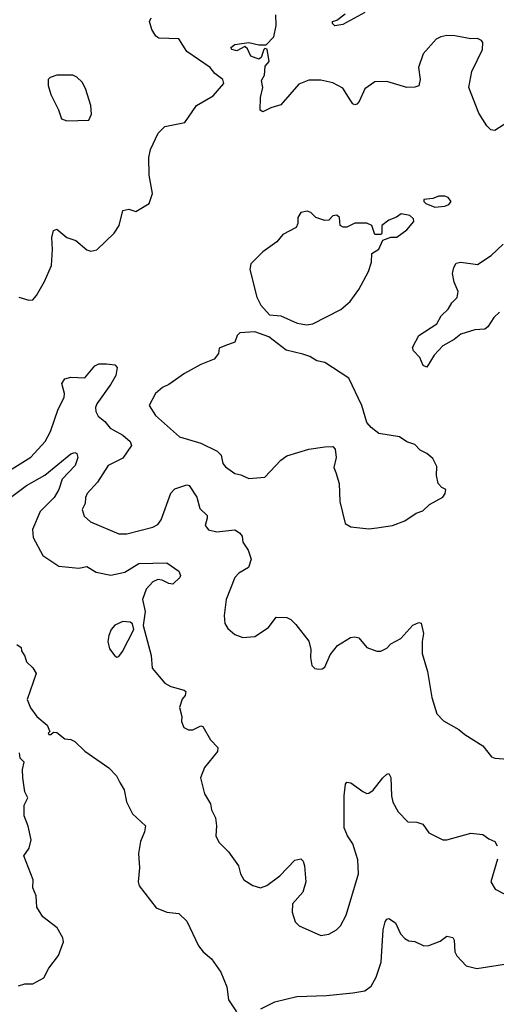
# Model space of a CAD drawing. Extents: x 1839239 to 1929705, y 762242 to 910352.
# Tile 161 of 256: x 1895880 to 1898263, y 801952 to 806874. Entities that reach past the tile are written whole.
import ezdxf

# ---------------------------------------------------------------- set-up
doc = ezdxf.new("R2010")
doc.units = 0

msp = doc.modelspace()

# ---------------------------------------------------------------- linework, layer by layer
at = {"layer": '0CON10XD'}
for points in [[(1895875, 805487.5), (1895925, 805472), (1895945, 805474), (1895963.8, 805495), (1896003.8, 805565), (1896039.4, 805645), (1896044.3, 805725), (1896040.8, 805785), (1896049.3, 805820.7), (1896065, 805826.7), (1896115.9, 805785.9), (1896160.8, 805770.8), (1896215, 805723.3), (1896235, 805716.7), (1896265, 805723.3), (1896352.3, 805807.7), (1896376.7, 805845), (1896395, 805920), (1896425, 805927.5), (1896460, 805915), (1896527.5, 805955), (1896543.3, 806005), (1896527.7, 806097.7), (1896525.8, 806185), (1896534.2, 806225), (1896573, 806307), (1896605, 806340), (1896705, 806360), (1896764.3, 806445.7), (1896847.3, 806492.7), (1896900, 806555), (1896896.2, 806575), (1896855.6, 806605.6), (1896832.5, 806635), (1896715.3, 806715.3), (1896675, 806778.2), (1896575, 806782.5), (1896561.1, 806791.1), (1896540.6, 806825), (1896528.6, 806865), (1896536.8, 806883.2)], [(1898343.9, 806376.1), (1898255, 806320), (1898235, 806323.3), (1898215, 806343.3), (1898175, 806406.7), (1898125.8, 806535), (1898140, 806615), (1898193.8, 806725), (1898195, 806760), (1898189.3, 806769.3), (1898169.3, 806779.3), (1898135, 806778), (1898055, 806793.3), (1898015, 806794.5), (1897985, 806788.9), (1897963.1, 806776.9), (1897896.6, 806703.4), (1897874.4, 806635), (1897882.9, 806575), (1897875, 806543.3), (1897855, 806536), (1897815, 806535.8), (1897715, 806564.4), (1897655, 806564), (1897605, 806528.8), (1897577.5, 806465), (1897565, 806452), (1897555, 806448.8), (1897545, 806453.8), (1897533.2, 806473.2), (1897495, 806532.1), (1897445, 806558.9), (1897385, 806571.1), (1897325, 806571.9), (1897275, 806551.1), (1897185, 806448.5), (1897135.9, 806434.1), (1897095, 806413.8), (1897082.1, 806422.1), (1897084.2, 806485), (1897095.2, 806535), (1897089.1, 806570.9), (1897104, 806596), (1897108.1, 806641.9), (1897126.7, 806665), (1897117, 806727), (1897105, 806730), (1897100, 806725), (1897087.5, 806685), (1897075, 806676.7), (1897035, 806691.2), (1897018.9, 806728.9), (1897005, 806740), (1896965, 806718.6), (1896941.2, 806725), (1896936.2, 806735), (1896955, 806750), (1897025, 806760), (1897075, 806748.8), (1897111.7, 806748.3), (1897151.5, 806788.5), (1897162.3, 806845), (1897161.5, 806898.5)], [(1897605, 806910.4), (1897495, 806850.8), (1897455, 806843.3), (1897443.3, 806855), (1897444.3, 806865.7), (1897465, 806872.5), (1897506.9, 806903.1)], [(1896115, 806368.8), (1896225, 806372.5), (1896238.3, 806401.7), (1896236, 806445), (1896209.5, 806529.5), (1896191.7, 806561.7), (1896166.1, 806586.1), (1896145, 806596.2), (1896065, 806596.2), (1896032.5, 806585), (1896022.5, 806575), (1896022.5, 806545), (1896035, 806500), (1896073.9, 806423.9), (1896088.3, 806378.3), (1896115, 806368.8)], [(1897955, 805936.7), (1898005, 805941.2), (1898025, 805950), (1898036.7, 805965), (1898022.5, 805985), (1898005, 805991.2), (1897975, 805991.2), (1897945, 805980), (1897900, 805975), (1897900, 805965), (1897910, 805955), (1897955, 805936.7)], [(1897315, 805348.8), (1897345, 805353.3), (1897485, 805425.8), (1897532.9, 805465), (1897575.8, 805525), (1897624.3, 805615.7), (1897638.3, 805661.7), (1897640, 805705), (1897675, 805726.7), (1897695, 805772.5), (1897735, 805787.5), (1897765, 805786.7), (1897815.9, 805824.1), (1897850, 805865), (1897848.3, 805878.3), (1897830, 805895), (1897787, 805903), (1897763.6, 805886.4), (1897725, 805872.5), (1897690, 805845), (1897690, 805805), (1897685, 805800), (1897655, 805800), (1897640, 805845), (1897616.4, 805856.4), (1897555, 805856.2), (1897515, 805836.7), (1897497, 805837), (1897482.5, 805845), (1897478.6, 805885), (1897465, 805896.9), (1897445, 805894.2), (1897425, 805872.5), (1897405, 805870), (1897360, 805885), (1897335, 805910), (1897317, 805917), (1897285, 805910), (1897270, 805885), (1897270, 805855), (1897262.5, 805835), (1897195, 805800), (1897165.7, 805764.3), (1897095, 805713.8), (1897036.4, 805653.6), (1897030, 805625), (1897066.2, 805486.2), (1897086.4, 805446.4), (1897129.3, 805399.3), (1897185, 805393.8), (1897267.3, 805357.3), (1897315, 805348.8)], [(1898278.8, 805411.2), (1898250.5, 805385), (1898220.6, 805339.4), (1898205, 805326.9), (1898155, 805323.6), (1898085, 805301.6), (1898053.1, 805275), (1897995.8, 805244.2), (1897952.7, 805197.3), (1897915, 805137.5), (1897897.5, 805145), (1897881.2, 805185), (1897849.5, 805219.5), (1897843.3, 805235), (1897875, 805296), (1897965, 805353.8), (1897987, 805393), (1898023, 805427), (1898041.1, 805458.9), (1898067.1, 805485), (1898071.9, 805515), (1898052.6, 805562.6), (1898044.7, 805605), (1898050.4, 805635), (1898063.2, 805656.8), (1898085, 805661.5), (1898169.7, 805650.3), (1898238, 805695), (1898297.3, 805752.7)], [(1897625, 804328.8), (1897665, 804333.8), (1897744, 804346), (1897805, 804368.8), (1897863, 804407), (1897895, 804418.8), (1897929.5, 804450.5), (1897995, 804487.5), (1898006.7, 804505), (1898010, 804525), (1897990, 804535), (1897972.5, 804555), (1897963.3, 804595), (1897965, 804640), (1897945, 804680), (1897916.2, 804705), (1897882.1, 804722.1), (1897855, 804750), (1897815, 804764.2), (1897779.5, 804789.5), (1897675, 804806), (1897636.7, 804835), (1897615, 804860), (1897590.8, 804945), (1897525, 805082.5), (1897405, 805160), (1897365, 805168.8), (1897330.3, 805190.3), (1897295, 805202.5), (1897212.4, 805222.4), (1897125, 805288.8), (1897055, 805314), (1896980.5, 805309.5), (1896966.7, 805295), (1896955, 805262.5), (1896905, 805243.3), (1896877.5, 805232.5), (1896873.3, 805205), (1896852.6, 805177.4), (1896785, 805149.6), (1896703.8, 805105), (1896625, 805050.8), (1896593.9, 805036.1), (1896559.2, 805005), (1896528, 804945), (1896559.2, 804895), (1896678.9, 804788.9), (1896785, 804756.4), (1896867.2, 804717.2), (1896886.8, 804696.8), (1896895.9, 804655.9), (1896909.1, 804639.1), (1896955.5, 804605.5), (1896985, 804599.5), (1897025, 804580), (1897105, 804588), (1897185, 804672.2), (1897215, 804694.5), (1897325, 804726.5), (1897405, 804738.9), (1897445, 804740), (1897457.3, 804727.3), (1897462.5, 804685), (1897450.8, 804635), (1897460.3, 804610.3), (1897477.5, 804555), (1897481.4, 804465), (1897508, 804355), (1897535, 804338.8), (1897625, 804328.8)], [(1895815, 804611.9), (1895935, 804686.4), (1896008.2, 804765), (1896034.4, 804815), (1896073, 804927), (1896101.8, 804985), (1896104.6, 805005), (1896091.5, 805055), (1896105, 805079.2), (1896135, 805087.1), (1896205, 805084.2), (1896255.6, 805144.4), (1896275, 805154), (1896313.9, 805153.9), (1896355, 805148.8), (1896367.5, 805135), (1896360.8, 805095), (1896335, 805052), (1896265, 804954.2), (1896258.5, 804935), (1896261.5, 804915), (1896272.5, 804892.5), (1896306.2, 804865), (1896331.9, 804831.9), (1896395, 804796.5), (1896432, 804765), (1896438.6, 804745), (1896395, 804682.5), (1896322, 804645), (1896268.3, 804561.7), (1896217.1, 804505), (1896209.4, 804485), (1896208, 804455), (1896192.5, 804425), (1896202, 804392), (1896233.3, 804363.3), (1896375, 804304.3), (1896415, 804303.1), (1896545, 804336.7), (1896570.2, 804349.8), (1896586.9, 804373.1), (1896635, 804508), (1896655, 804529.2), (1896715, 804548.8), (1896727.5, 804545), (1896765, 804488), (1896780, 804430), (1896818, 804395), (1896817, 804383), (1896807.1, 804345), (1896823.4, 804323.4), (1896865, 804313.5), (1896955, 804323.1), (1896979.7, 804309.7), (1896991.7, 804291.7), (1896995, 804262.5), (1897022.7, 804222.7), (1897036.7, 804176.7), (1897024.2, 804135), (1896975, 804107.5), (1896956.5, 804085), (1896913.1, 803975), (1896902.5, 803895), (1896906, 803855), (1896920.3, 803830.3), (1896955, 803800), (1896995.9, 803785.9), (1897055, 803790.8), (1897123.3, 803835), (1897163, 803887), (1897215.8, 803885.8), (1897235, 803876.2), (1897261.2, 803851.2), (1897325, 803767.5), (1897336, 803725), (1897333.8, 803685), (1897340, 803645), (1897355, 803630), (1897375, 803627.5), (1897391.7, 803628.3), (1897405, 803637.5), (1897431.7, 803698.3), (1897468.8, 803745), (1897534.2, 803785.8), (1897555, 803788.8), (1897575, 803783.3), (1897616.4, 803736.4), (1897665, 803716.7), (1897685, 803717.5), (1897715, 803732.5), (1897736.4, 803753.6), (1897785, 803781.2), (1897845, 803848), (1897875, 803861.2), (1897888, 803858), (1897899.2, 803805), (1897892.5, 803765), (1897893.1, 803705), (1897919.2, 803615), (1897941.4, 803485), (1897965, 803403.3), (1897999.3, 803369.3), (1898075, 803326), (1898105, 803300), (1898195, 803243.8), (1898238.8, 803188.8), (1898255, 803182.5), (1898365, 803174)], [(1895834.8, 804485.2), (1895913.6, 804545), (1896005, 804596.8), (1896135, 804704.4), (1896155, 804710), (1896165, 804705.8), (1896170, 804685), (1896156.7, 804645), (1896092.2, 804577.8), (1896075.8, 804525), (1896052.3, 804485), (1895983.1, 804415), (1895944.5, 804325), (1895946.7, 804285), (1895996.5, 804195), (1896075, 804142.7), (1896175, 804132.9), (1896215, 804140), (1896262.4, 804112.4), (1896335, 804096.5), (1896405, 804113.1), (1896475, 804155.5), (1896615, 804159.1), (1896675, 804117.5), (1896683.6, 804096.4), (1896680.8, 804085), (1896645, 804053.1), (1896625, 804055.8), (1896592.6, 804072.6), (1896570, 804075), (1896545, 804064.3), (1896512.4, 804027.6), (1896494.3, 803975), (1896508, 803915), (1896496.7, 803845), (1896538, 803695), (1896541.7, 803631.7), (1896605, 803556.7), (1896635, 803541.2), (1896702.5, 803522.5), (1896710, 803515), (1896706.7, 803495), (1896692.9, 803477.1), (1896678.8, 803435), (1896690.7, 803390.7), (1896688.8, 803365), (1896700, 803335), (1896723.9, 803323.9), (1896745, 803323.8), (1896785, 803343.3), (1896795, 803340), (1896834.4, 803274.4), (1896871.2, 803235), (1896868.8, 803215), (1896804.6, 803135.4), (1896784, 803085), (1896803.8, 803005), (1896834.2, 802955), (1896839.2, 802925), (1896859.2, 802885), (1896863.8, 802845), (1896860, 802795), (1896875, 802762.5), (1896923.8, 802715), (1896974.2, 802645), (1896984, 802605), (1897000, 802575), (1897045, 802546), (1897083.9, 802533.9), (1897115, 802546.2), (1897181.2, 802595), (1897255, 802672.5), (1897285, 802680), (1897297, 802667), (1897303.3, 802645), (1897310, 802565), (1897295, 802512.5), (1897243.8, 802455), (1897242.3, 802412.3), (1897257.5, 802365), (1897277.5, 802345), (1897385, 802296), (1897425, 802302), (1897463.3, 802325), (1897483.3, 802345), (1897513, 802397), (1897573.3, 802605), (1897571.5, 802675), (1897545.3, 802755), (1897519.1, 802795), (1897502.9, 802835), (1897502.5, 802995), (1897508.3, 803051.7), (1897515, 803062.5), (1897535, 803060), (1897595.4, 803015.4), (1897615, 803005.7), (1897625, 803007.1), (1897646.7, 803023.3), (1897695, 803084.2), (1897715, 803103.3), (1897726.2, 803106.2), (1897735.5, 803085.5), (1897738.5, 802995), (1897745, 802963.3), (1897772, 802915), (1897820, 802865), (1897865, 802862.5), (1897895, 802853.3), (1897925, 802808.8), (1897995, 802774), (1898015, 802774.3), (1898135, 802808), (1898195, 802800.8), (1898225, 802778.8), (1898256.4, 802766.4), (1898266.7, 802745)], [(1896365, 803687.5), (1896375, 803690), (1896393.8, 803715), (1896450, 803825), (1896443.6, 803853.6), (1896432, 803862), (1896395, 803865.7), (1896355, 803846.9), (1896336.9, 803825), (1896325.6, 803795), (1896321.1, 803765), (1896329.7, 803729.7), (1896355, 803693.3), (1896365, 803687.5)], [(1895865, 803750), (1895887.5, 803735), (1895888.3, 803718.3), (1895905, 803692.5), (1895914, 803664), (1895945, 803633.3), (1895962.5, 803605), (1895917.5, 803475), (1895934, 803434), (1895965, 803390), (1896017, 803347), (1896030, 803315), (1896023, 803307), (1896025, 803300), (1896035, 803300), (1896048.3, 803311.7), (1896065, 803310), (1896105, 803278.8), (1896135, 803276), (1896155, 803266.2), (1896205, 803217.5), (1896326.2, 803135), (1896363.8, 803095), (1896380.6, 803060.6), (1896402, 803025), (1896414, 802965), (1896443.8, 802905), (1896508.8, 802845), (1896503.8, 802815), (1896483.9, 802766.1), (1896474.2, 802705.8), (1896478.8, 802635), (1896472.9, 802565), (1896478, 802545), (1896562.5, 802435), (1896615, 802412.5), (1896675, 802406.7), (1896715, 802367.5), (1896774.2, 802244.2), (1896796.7, 802215), (1896838.8, 802178.8), (1896885, 802112.5), (1896915, 802040), (1896924, 801975), (1896963.8, 801915)], [(1895873.5, 802045), (1895905, 802054.7), (1895945, 802054.6), (1896001.1, 802085), (1896025, 802132.7), (1896073.9, 802196.1), (1896099.2, 802265), (1896095.5, 802285), (1896068.2, 802335), (1895995, 802390), (1895965, 802437.7), (1895963.1, 802495), (1895946.3, 802535), (1895947.7, 802575), (1895900.6, 802695), (1895926.8, 802733.2), (1895937.8, 802775), (1895922.6, 802842.6), (1895901.9, 802895), (1895902.1, 802947.9), (1895920.8, 802985), (1895906.4, 803015), (1895896.2, 803085), (1895894.8, 803125.2), (1895902.7, 803162.7), (1895881.7, 803181.7), (1895879.2, 803209.2)], [(1898268.3, 802678.3), (1898236.2, 802565), (1898257.3, 802527.3), (1898305, 802502)], [(1897085, 801929.5), (1897155, 801964.3), (1897265, 801990.8), (1897414.1, 801995.9), (1897545, 802008.8), (1897605, 802020), (1897638.1, 802041.9), (1897663, 802087), (1897687.9, 802162.1), (1897698, 802325), (1897707.5, 802365), (1897715, 802378), (1897725, 802381.2), (1897758.8, 802358.8), (1897783.8, 802305), (1897805, 802281.2), (1897825, 802270), (1897855, 802266.7), (1897900, 802245), (1897925, 802246), (1897983, 802267), (1898015, 802293.3), (1898045, 802286.2), (1898052, 802272), (1898056.5, 802215), (1898065.6, 802195), (1898112.5, 802145), (1898165, 802130.8), (1898410.5, 802169.5)]]:
    msp.add_lwpolyline(points, dxfattribs=at)

doc.saveas('drawing.dxf')
